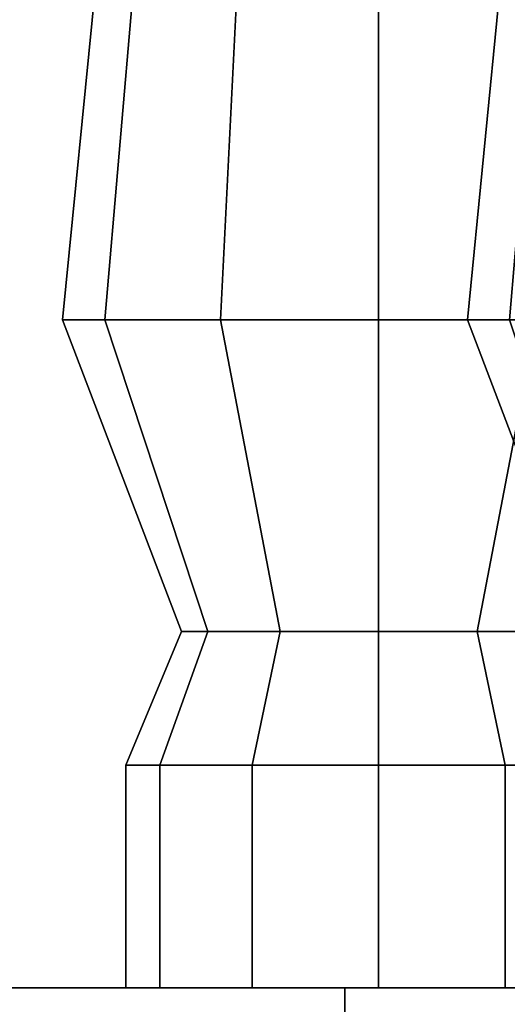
# Model space of a CAD drawing. Header units: metres. Extents: x -34.5 to -0.5, y 0 to 14.7.
# Tile 49 of 74: x -13.346 to -13.202, y 1.015 to 1.307. Entities that reach past the tile are written whole.
import ezdxf

# ---------------------------------------------------------------- set-up
doc = ezdxf.new("R2010")
doc.units = ezdxf.units.M
doc.layers.add('STUCCO', color=8, linetype='Continuous')

msp = doc.modelspace()

# ---------------------------------------------------------------- linework, layer by layer
at = {"layer": 'STUCCO'}
for points in [[(-13.3212, 1.218), (-13.3338, 1.218), (-13.324, 1.317), (-13.3127, 1.317)], [(-13.3338, 1.218), (-13.3212, 1.218), (-13.3127, 1.317), (-13.324, 1.317)], [(-13.2869, 1.218), (-13.3212, 1.218), (-13.3127, 1.317), (-13.282, 1.317)], [(-13.3212, 1.218), (-13.2869, 1.218), (-13.282, 1.317), (-13.3127, 1.317)], [(-13.24, 1.218), (-13.2869, 1.218), (-13.282, 1.317), (-13.24, 1.317)], [(-13.2869, 1.218), (-13.24, 1.218), (-13.24, 1.317), (-13.282, 1.317)], [(-13.1931, 1.218), (-13.24, 1.218), (-13.24, 1.317), (-13.198, 1.317)], [(-13.24, 1.218), (-13.1931, 1.218), (-13.198, 1.317), (-13.24, 1.317)], [(-13.2012, 1.218), (-13.2137, 1.218), (-13.204, 1.317), (-13.1928, 1.317)], [(-13.2137, 1.218), (-13.2012, 1.218), (-13.1928, 1.317), (-13.204, 1.317)], [(-13.2012, 1.218), (-13.2137, 1.218), (-13.204, 1.317), (-13.1928, 1.317)], [(-13.2137, 1.218), (-13.2012, 1.218), (-13.1928, 1.317), (-13.204, 1.317)], [(-13.2012, 1.218), (-13.2137, 1.218), (-13.204, 1.317), (-13.1928, 1.317)], [(-13.2137, 1.218), (-13.2012, 1.218), (-13.1928, 1.317), (-13.204, 1.317)], [(-13.2012, 1.218), (-13.2137, 1.218), (-13.204, 1.317), (-13.1928, 1.317)], [(-13.2137, 1.218), (-13.2012, 1.218), (-13.1928, 1.317), (-13.204, 1.317)], [(-13.2012, 1.218), (-13.2137, 1.218), (-13.204, 1.317), (-13.1928, 1.317)], [(-13.2137, 1.218), (-13.2012, 1.218), (-13.1928, 1.317), (-13.204, 1.317)], [(-13.2012, 1.218), (-13.2137, 1.218), (-13.204, 1.317), (-13.1928, 1.317)], [(-13.2137, 1.218), (-13.2012, 1.218), (-13.1928, 1.317), (-13.204, 1.317)], [(-13.2012, 1.218), (-13.2137, 1.218), (-13.204, 1.317), (-13.1928, 1.317)], [(-13.2137, 1.218), (-13.2012, 1.218), (-13.1928, 1.317), (-13.204, 1.317)], [(-13.2012, 1.218), (-13.2137, 1.218), (-13.204, 1.317), (-13.1928, 1.317)], [(-13.2137, 1.218), (-13.2012, 1.218), (-13.1928, 1.317), (-13.204, 1.317)], [(-13.2012, 1.218), (-13.2137, 1.218), (-13.204, 1.317), (-13.1928, 1.317)], [(-13.2137, 1.218), (-13.2012, 1.218), (-13.1928, 1.317), (-13.204, 1.317)], [(-13.2012, 1.218), (-13.2137, 1.218), (-13.204, 1.317), (-13.1928, 1.317)], [(-13.2137, 1.218), (-13.2012, 1.218), (-13.1928, 1.317), (-13.204, 1.317)], [(-13.2012, 1.218), (-13.2137, 1.218), (-13.204, 1.317), (-13.1928, 1.317)], [(-13.2137, 1.218), (-13.2012, 1.218), (-13.1928, 1.317), (-13.204, 1.317)], [(-13.2012, 1.218), (-13.2137, 1.218), (-13.204, 1.317), (-13.1928, 1.317)], [(-13.2137, 1.218), (-13.2012, 1.218), (-13.1928, 1.317), (-13.204, 1.317)], [(-13.2012, 1.218), (-13.2137, 1.218), (-13.204, 1.317), (-13.1928, 1.317)], [(-13.2137, 1.218), (-13.2012, 1.218), (-13.1928, 1.317), (-13.204, 1.317)], [(-13.2012, 1.218), (-13.2137, 1.218), (-13.204, 1.317), (-13.1928, 1.317)], [(-13.2137, 1.218), (-13.2012, 1.218), (-13.1928, 1.317), (-13.204, 1.317)], [(-13.2907, 1.1256), (-13.2985, 1.1256), (-13.3338, 1.218), (-13.3212, 1.218)], [(-13.2985, 1.1256), (-13.2907, 1.1256), (-13.3212, 1.218), (-13.3338, 1.218)], [(-13.2692, 1.1256), (-13.2907, 1.1256), (-13.3212, 1.218), (-13.2869, 1.218)], [(-13.2907, 1.1256), (-13.2692, 1.1256), (-13.2869, 1.218), (-13.3212, 1.218)], [(-13.24, 1.1256), (-13.2692, 1.1256), (-13.2869, 1.218), (-13.24, 1.218)], [(-13.2692, 1.1256), (-13.24, 1.1256), (-13.24, 1.218), (-13.2869, 1.218)], [(-13.2108, 1.1256), (-13.24, 1.1256), (-13.24, 1.218), (-13.1931, 1.218)], [(-13.24, 1.1256), (-13.2108, 1.1256), (-13.1931, 1.218), (-13.24, 1.218)], [(-13.1707, 1.1256), (-13.1785, 1.1256), (-13.2137, 1.218), (-13.2012, 1.218)], [(-13.1785, 1.1256), (-13.1707, 1.1256), (-13.2012, 1.218), (-13.2137, 1.218)], [(-13.1707, 1.1256), (-13.1785, 1.1256), (-13.2137, 1.218), (-13.2012, 1.218)], [(-13.1785, 1.1256), (-13.1707, 1.1256), (-13.2012, 1.218), (-13.2137, 1.218)], [(-13.1707, 1.1256), (-13.1785, 1.1256), (-13.2137, 1.218), (-13.2012, 1.218)], [(-13.1785, 1.1256), (-13.1707, 1.1256), (-13.2012, 1.218), (-13.2137, 1.218)], [(-13.1707, 1.1256), (-13.1785, 1.1256), (-13.2137, 1.218), (-13.2012, 1.218)], [(-13.1785, 1.1256), (-13.1707, 1.1256), (-13.2012, 1.218), (-13.2137, 1.218)], [(-13.1707, 1.1256), (-13.1785, 1.1256), (-13.2137, 1.218), (-13.2012, 1.218)], [(-13.1785, 1.1256), (-13.1707, 1.1256), (-13.2012, 1.218), (-13.2137, 1.218)], [(-13.1707, 1.1256), (-13.1785, 1.1256), (-13.2137, 1.218), (-13.2012, 1.218)], [(-13.1785, 1.1256), (-13.1707, 1.1256), (-13.2012, 1.218), (-13.2137, 1.218)], [(-13.1707, 1.1256), (-13.1785, 1.1256), (-13.2137, 1.218), (-13.2012, 1.218)], [(-13.1785, 1.1256), (-13.1707, 1.1256), (-13.2012, 1.218), (-13.2137, 1.218)], [(-13.1707, 1.1256), (-13.1785, 1.1256), (-13.2137, 1.218), (-13.2012, 1.218)], [(-13.1785, 1.1256), (-13.1707, 1.1256), (-13.2012, 1.218), (-13.2137, 1.218)], [(-13.1707, 1.1256), (-13.1785, 1.1256), (-13.2137, 1.218), (-13.2012, 1.218)], [(-13.1785, 1.1256), (-13.1707, 1.1256), (-13.2012, 1.218), (-13.2137, 1.218)], [(-13.1707, 1.1256), (-13.1785, 1.1256), (-13.2137, 1.218), (-13.2012, 1.218)], [(-13.1785, 1.1256), (-13.1707, 1.1256), (-13.2012, 1.218), (-13.2137, 1.218)], [(-13.1707, 1.1256), (-13.1785, 1.1256), (-13.2137, 1.218), (-13.2012, 1.218)], [(-13.1785, 1.1256), (-13.1707, 1.1256), (-13.2012, 1.218), (-13.2137, 1.218)], [(-13.1707, 1.1256), (-13.1785, 1.1256), (-13.2137, 1.218), (-13.2012, 1.218)], [(-13.1785, 1.1256), (-13.1707, 1.1256), (-13.2012, 1.218), (-13.2137, 1.218)], [(-13.1707, 1.1256), (-13.1785, 1.1256), (-13.2137, 1.218), (-13.2012, 1.218)], [(-13.1785, 1.1256), (-13.1707, 1.1256), (-13.2012, 1.218), (-13.2137, 1.218)], [(-13.1707, 1.1256), (-13.1785, 1.1256), (-13.2137, 1.218), (-13.2012, 1.218)], [(-13.1785, 1.1256), (-13.1707, 1.1256), (-13.2012, 1.218), (-13.2137, 1.218)], [(-13.1893, 1.1256), (-13.2108, 1.1256), (-13.1931, 1.218), (-13.1588, 1.218)], [(-13.2108, 1.1256), (-13.1893, 1.1256), (-13.1588, 1.218), (-13.1931, 1.218)], [(-13.3049, 1.086), (-13.315, 1.086), (-13.2985, 1.1256), (-13.2907, 1.1256)], [(-13.315, 1.086), (-13.3049, 1.086), (-13.2907, 1.1256), (-13.2985, 1.1256)], [(-13.2775, 1.086), (-13.3049, 1.086), (-13.2907, 1.1256), (-13.2692, 1.1256)], [(-13.3049, 1.086), (-13.2775, 1.086), (-13.2692, 1.1256), (-13.2907, 1.1256)], [(-13.24, 1.086), (-13.2775, 1.086), (-13.2692, 1.1256), (-13.24, 1.1256)], [(-13.2775, 1.086), (-13.24, 1.086), (-13.24, 1.1256), (-13.2692, 1.1256)], [(-13.2025, 1.086), (-13.24, 1.086), (-13.24, 1.1256), (-13.2108, 1.1256)], [(-13.24, 1.086), (-13.2025, 1.086), (-13.2108, 1.1256), (-13.24, 1.1256)], [(-13.1751, 1.086), (-13.2025, 1.086), (-13.2108, 1.1256), (-13.1893, 1.1256)], [(-13.2025, 1.086), (-13.1751, 1.086), (-13.1893, 1.1256), (-13.2108, 1.1256)], [(-13.3049, 1.02), (-13.315, 1.02), (-13.315, 1.086), (-13.3049, 1.086)], [(-13.315, 1.02), (-13.3049, 1.02), (-13.3049, 1.086), (-13.315, 1.086)], [(-13.2775, 1.02), (-13.3049, 1.02), (-13.3049, 1.086), (-13.2775, 1.086)], [(-13.3049, 1.02), (-13.2775, 1.02), (-13.2775, 1.086), (-13.3049, 1.086)], [(-13.24, 1.02), (-13.2775, 1.02), (-13.2775, 1.086), (-13.24, 1.086)], [(-13.2775, 1.02), (-13.24, 1.02), (-13.24, 1.086), (-13.2775, 1.086)], [(-13.2025, 1.02), (-13.24, 1.02), (-13.24, 1.086), (-13.2025, 1.086)], [(-13.24, 1.02), (-13.2025, 1.02), (-13.2025, 1.086), (-13.24, 1.086)], [(-13.1751, 1.02), (-13.2025, 1.02), (-13.2025, 1.086), (-13.1751, 1.086)], [(-13.2025, 1.02), (-13.1751, 1.02), (-13.1751, 1.086), (-13.2025, 1.086)], [(-10.1, 0.9), (-16, 0.9), (-16, 1.02), (-10.1, 1.02)], [(-16, 0.9), (-10.1, 0.9), (-10.1, 1.02), (-16, 1.02)], [(-12.99, 0.9), (-13.25, 0.9), (-13.25, 1.02), (-12.99, 1.02)], [(-13.25, 0.9), (-12.99, 0.9), (-12.99, 1.02), (-13.25, 1.02)]]:
    msp.add_lwpolyline(points, close=True, dxfattribs=at)

doc.saveas('drawing.dxf')
